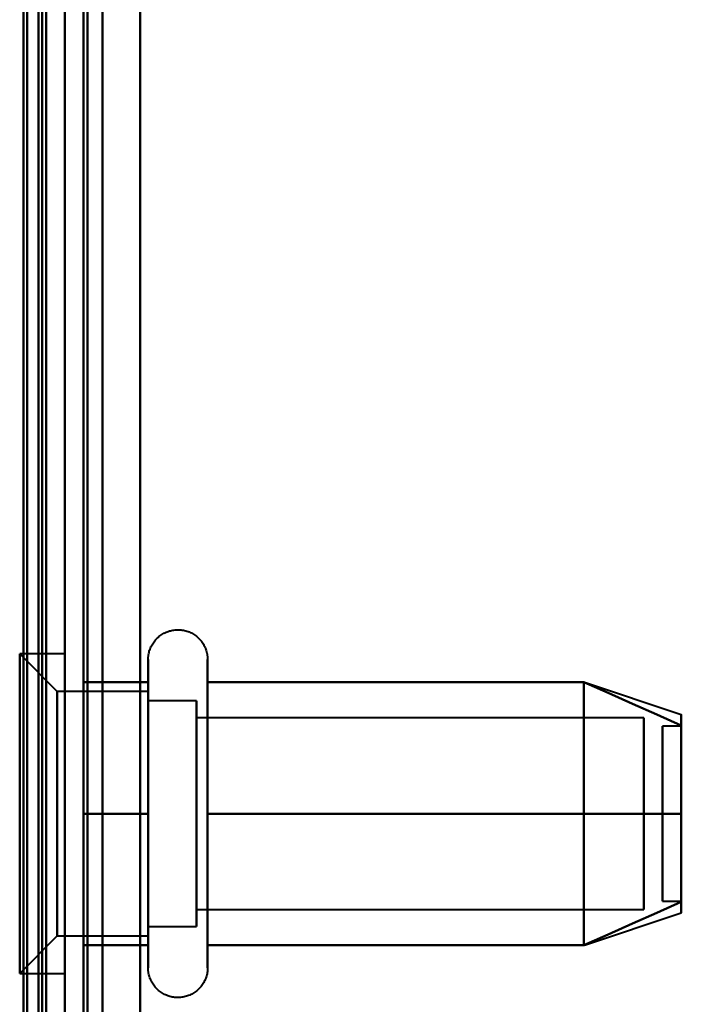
# Model space of a CAD drawing. Header units: millimetres. Extents: x -1087 to 1688, y -120 to 936.
# Tile 63 of 88: x 499 to 516, y 219 to 245. Entities that reach past the tile are written whole.
import ezdxf

# ---------------------------------------------------------------- set-up
doc = ezdxf.new("R2010")
doc.units = ezdxf.units.MM
doc.layers.add('G-IMPT', color=8, linetype='Continuous', lineweight=40)

# ---------------------------------------------------------------- blocks, each defined once
blk = doc.blocks.new('NEXA 400 CALQUES_dwg-748074-Arrière')
at = {"layer": 'G-IMPT'}
for p, q in [((500, 128.972), (500, 827.772)), ((500, 827.272), (500, 129.472)), ((500, 197.372), (500, 399.372)), ((501, 398.372), (501, 198.372)), ((499.3, 198.998), (499.3, 397.746)), ((499.3, 198.998), (499.3, 397.746)), ((499.3, 298.372), (499.3, 198.998)), ((499.3, 298.372), (499.3, 198.998)), ((499.3, 298.372), (499.3, 185.872)), ((499.3, 185.872), (499.3, 298.372)), ((500, 197.372), (500, 298.372)), ((500, 196.872), (500, 298.372)), ((500, 298.372), (500, 197.372)), ((500, 298.372), (500, 196.872)), ((500, 298.372), (500, 185.872)), ((500, 185.872), (500, 298.372)), ((500.5, 196.872), (500.5, 298.372)), ((500.5, 298.372), (500.5, 196.872)), ((501, 198.372), (501, 298.372)), ((501, 298.372), (501, 198.372)), ((499.8, 227.622), (498.8, 228.622)), ((499.8, 227.622), (498.8, 228.622)), ((500, 228.622), (498.8, 228.622)), ((500, 228.622), (498.8, 228.622)), ((498.8, 228.622), (498.8, 220.692)), ((498.8, 228.622), (498.8, 220.692)), ((498.8, 220.692), (498.8, 228.622)), ((498.8, 220.692), (498.8, 228.622)), ((500, 228.622), (500, 220.692)), ((500, 228.622), (500, 220.692)), ((500, 220.692), (500, 228.622)), ((500, 220.692), (500, 228.622)), ((502.215, 226.422), (502.215, 228.472)), ((502.215, 226.422), (502.215, 228.472)), ((503.796, 228.472), (503.796, 226.422)), ((503.796, 228.472), (503.796, 226.422)), ((498.8, 228.053), (498.8, 220.122)), ((498.8, 228.053), (498.8, 220.122)), ((498.8, 220.122), (498.8, 228.053)), ((498.8, 220.122), (498.8, 228.053)), ((500, 228.053), (500, 220.122)), ((500, 228.053), (500, 220.122)), ((500, 220.122), (500, 228.053)), ((500, 220.122), (500, 228.053)), ((502.215, 220.272), (502.215, 227.923)), ((502.215, 220.272), (502.215, 227.923)), ((503.796, 227.923), (503.796, 220.272)), ((503.796, 227.923), (503.796, 220.272)), ((513.811, 227.867), (516.389, 227.008)), ((513.811, 227.867), (516.389, 227.008)), ((502.215, 227.622), (499.8, 227.622)), ((502.215, 227.622), (499.8, 227.622)), ((499.8, 227.622), (499.8, 221.558)), ((499.8, 227.622), (499.8, 221.558)), ((499.8, 221.558), (499.8, 227.622)), ((499.8, 221.558), (499.8, 227.622)), ((502.215, 227.622), (502.215, 222.747)), ((502.215, 227.622), (502.215, 222.747)), ((502.215, 225.997), (502.215, 227.622)), ((502.215, 225.997), (502.215, 227.622)), ((503.5, 227.372), (502.215, 227.372)), ((503.5, 227.372), (502.215, 227.372)), ((502.215, 227.372), (502.215, 222.872)), ((502.215, 227.372), (502.215, 222.872)), ((502.215, 222.872), (502.215, 227.372)), ((502.215, 222.872), (502.215, 227.372)), ((503.5, 227.372), (503.5, 221.774)), ((503.5, 227.372), (503.5, 221.774)), ((503.5, 225.872), (503.5, 227.372)), ((503.5, 225.872), (503.5, 227.372)), ((499.8, 227.187), (499.8, 221.122)), ((499.8, 227.187), (499.8, 221.122)), ((499.8, 221.122), (499.8, 227.187)), ((499.8, 221.122), (499.8, 227.187)), ((502.215, 221.122), (502.215, 227.187)), ((502.215, 221.122), (502.215, 227.187)), ((503.5, 226.97), (503.5, 221.372)), ((503.5, 226.97), (503.5, 221.372)), ((503.5, 222.872), (503.5, 226.97)), ((503.5, 222.872), (503.5, 226.97)), ((515.389, 226.921), (503.5, 226.921)), ((515.389, 226.921), (503.5, 226.921)), ((503.5, 226.921), (503.5, 222.165)), ((503.5, 226.921), (503.5, 222.165)), ((503.5, 222.165), (503.5, 226.921)), ((503.5, 222.165), (503.5, 226.921)), ((515.389, 226.921), (515.389, 222.165)), ((515.389, 226.921), (515.389, 222.165)), ((515.389, 222.165), (515.389, 226.921)), ((515.389, 222.165), (515.389, 226.921)), ((503.5, 226.579), (503.5, 221.824)), ((503.5, 226.579), (503.5, 221.824)), ((503.5, 221.824), (503.5, 226.579)), ((503.5, 221.824), (503.5, 226.579)), ((515.389, 226.579), (515.389, 221.824)), ((515.389, 226.579), (515.389, 221.824)), ((515.389, 221.824), (515.389, 226.579)), ((515.389, 221.824), (515.389, 226.579)), ((516.389, 226.702), (515.889, 226.702)), ((516.389, 226.702), (515.889, 226.702)), ((515.889, 222.054), (515.889, 226.702)), ((515.889, 222.054), (515.889, 226.702)), ((515.889, 226.702), (515.889, 222.054)), ((515.889, 226.702), (515.889, 222.054)), ((515.889, 222.042), (515.889, 226.691)), ((515.889, 222.042), (515.889, 226.691)), ((515.889, 226.691), (515.889, 222.042)), ((515.889, 226.691), (515.889, 222.042)), ((516.389, 222.054), (516.389, 226.702)), ((516.389, 222.054), (516.389, 226.702)), ((516.389, 226.702), (516.389, 222.054)), ((516.389, 226.702), (516.389, 222.054)), ((516.389, 222.042), (516.389, 226.691)), ((516.389, 222.042), (516.389, 226.691)), ((516.389, 226.691), (516.389, 222.042)), ((516.389, 226.691), (516.389, 222.042)), ((502.215, 220.822), (502.215, 226.422)), ((502.215, 220.822), (502.215, 226.422)), ((503.796, 226.422), (503.796, 220.822)), ((503.796, 226.422), (503.796, 220.822)), ((502.215, 225.997), (502.215, 221.122)), ((502.215, 225.997), (502.215, 221.122)), ((502.215, 221.558), (502.215, 225.997)), ((502.215, 221.558), (502.215, 225.997)), ((502.215, 225.872), (502.215, 221.372)), ((502.215, 225.872), (502.215, 221.372)), ((502.215, 221.372), (502.215, 225.872)), ((502.215, 221.372), (502.215, 225.872)), ((503.5, 221.372), (503.5, 225.872)), ((503.5, 221.372), (503.5, 225.872)), ((503.5, 221.824), (515.389, 221.824)), ((503.5, 221.824), (515.389, 221.824)), ((515.889, 222.042), (516.389, 222.042)), ((515.889, 222.042), (516.389, 222.042)), ((513.811, 220.877), (516.389, 221.737)), ((513.811, 220.877), (516.389, 221.737)), ((502.215, 221.372), (503.5, 221.372)), ((502.215, 221.372), (503.5, 221.372)), ((498.8, 220.122), (499.8, 221.122)), ((498.8, 220.122), (499.8, 221.122)), ((499.8, 221.122), (502.215, 221.122)), ((499.8, 221.122), (502.215, 221.122)), ((498.8, 220.122), (500, 220.122)), ((498.8, 220.122), (500, 220.122))]:
    blk.add_line(p, q, dxfattribs=at)
at = {"layer": 'G-IMPT', "flags": 128}
for points in [[(499.4, 827.772), (499.4, 653.072), (499.4, 478.372), (499.4, 303.672), (499.4, 128.972)], [(499.4, 128.972), (499.4, 303.672), (499.4, 478.372), (499.4, 653.072), (499.4, 827.772)], [(499.4, 827.772), (499.4, 653.072), (499.4, 478.372), (499.4, 303.672), (499.4, 128.972)], [(499.5, 128.972), (499.5, 303.672), (499.5, 478.372), (499.5, 653.072), (499.5, 827.772)], [(500, 827.772), (500, 653.072), (500, 478.372), (500, 303.672), (500, 128.972)], [(500, 128.972), (500, 303.672), (500, 478.372), (500, 653.072), (500, 827.772)], [(502, 827.772), (502, 653.072), (502, 478.372), (502, 303.672), (502, 128.972)], [(502, 128.972), (502, 303.672), (502, 478.372), (502, 653.072), (502, 827.772)], [(502, 827.772), (502, 653.072), (502, 478.372), (502, 303.672), (502, 128.972)], [(502, 128.972), (502, 303.672), (502, 478.372), (502, 653.072), (502, 827.772)], [(498.9, 827.272), (498.9, 660.797), (498.9, 494.322), (498.9, 327.847), (498.9, 161.372)], [(498.9, 161.372), (498.9, 327.847), (498.9, 494.322), (498.9, 660.797), (498.9, 827.272)], [(499, 827.372), (499, 652.872), (499, 478.372), (499, 303.872), (499, 129.372)], [(499, 129.372), (499, 303.872), (499, 478.372), (499, 652.872), (499, 827.372)], [(499, 827.272), (499, 652.822), (499, 478.372), (499, 303.922), (499, 129.472)], [(499, 129.472), (499, 303.922), (499, 478.372), (499, 652.822), (499, 827.272)], [(499.5, 129.472), (499.5, 303.922), (499.5, 478.372), (499.5, 652.822), (499.5, 827.272)], [(499.5, 827.272), (499.5, 652.822), (499.5, 478.372), (499.5, 303.922), (499.5, 129.472)], [(499.5, 129.472), (499.5, 303.922), (499.5, 478.372), (499.5, 652.822), (499.5, 827.272)], [(499.5, 827.272), (499.5, 652.822), (499.5, 478.372), (499.5, 303.922), (499.5, 129.472)], [(499.5, 129.472), (499.5, 303.922), (499.5, 478.372), (499.5, 652.822), (499.5, 827.272)], [(499.5, 827.272), (499.5, 652.822), (499.5, 478.372), (499.5, 303.922), (499.5, 129.472)], [(500, 161.372), (500, 327.847), (500, 494.322), (500, 660.797), (500, 827.272)], [(500, 827.272), (500, 652.822), (500, 478.372), (500, 303.922), (500, 129.472)], [(500, 827.272), (500, 660.797), (500, 494.322), (500, 327.847), (500, 161.372)], [(500, 129.472), (500, 303.922), (500, 478.372), (500, 652.822), (500, 827.272)], [(500, 827.272), (500, 652.822), (500, 478.372), (500, 303.922), (500, 129.472)], [(500, 129.472), (500, 303.922), (500, 478.372), (500, 652.822), (500, 827.272)], [(500.5, 827.272), (500.5, 652.822), (500.5, 478.372), (500.5, 303.922), (500.5, 129.472)], [(500.5, 129.472), (500.5, 303.922), (500.5, 478.372), (500.5, 652.822), (500.5, 827.272)], [(500.6, 129.472), (500.6, 303.922), (500.6, 478.372), (500.6, 652.822), (500.6, 827.272)], [(500.6, 827.272), (500.6, 652.822), (500.6, 478.372), (500.6, 303.922), (500.6, 129.472)], [(500.6, 129.472), (500.6, 303.922), (500.6, 478.372), (500.6, 652.822), (500.6, 827.272)], [(500.6, 827.272), (500.6, 652.822), (500.6, 478.372), (500.6, 303.922), (500.6, 129.472)], [(500.6, 827.272), (500.6, 652.822), (500.6, 478.372), (500.6, 303.922), (500.6, 129.472)], [(500.6, 129.472), (500.6, 303.922), (500.6, 478.372), (500.6, 652.822), (500.6, 827.272)], [(502, 827.272), (502, 652.822), (502, 478.372), (502, 303.922), (502, 129.472)], [(502, 129.472), (502, 303.922), (502, 478.372), (502, 652.822), (502, 827.272)], [(502, 129.472), (502, 303.922), (502, 478.372), (502, 652.822), (502, 827.272)], [(502, 827.272), (502, 652.822), (502, 478.372), (502, 303.922), (502, 129.472)], [(502.215, 228.472), (502.215, 228.504), (502.217, 228.535), (502.221, 228.567), (502.225, 228.598), (502.231, 228.629), (502.238, 228.66), (502.246, 228.691), (502.255, 228.721), (502.266, 228.751), (502.277, 228.78), (502.29, 228.809), (502.304, 228.837), (502.319, 228.865), (502.336, 228.892), (502.353, 228.919), (502.371, 228.944), (502.391, 228.969), (502.411, 228.993), (502.432, 229.017), (502.455, 229.039), (502.478, 229.061), (502.502, 229.082), (502.526, 229.101), (502.552, 229.12), (502.578, 229.137), (502.605, 229.154), (502.633, 229.169), (502.661, 229.184), (502.69, 229.197), (502.719, 229.209), (502.749, 229.22), (502.779, 229.23), (502.809, 229.238), (502.84, 229.245), (502.871, 229.251), (502.902, 229.256), (502.934, 229.259), (502.965, 229.262), (502.997, 229.263), (503.028, 229.262), (503.06, 229.261), (503.091, 229.258), (503.123, 229.254), (503.154, 229.249), (503.185, 229.242), (503.216, 229.234), (503.246, 229.225), (503.276, 229.215), (503.305, 229.204), (503.334, 229.191), (503.363, 229.177), (503.391, 229.162), (503.418, 229.146), (503.445, 229.129), (503.47, 229.111), (503.496, 229.092), (503.52, 229.072), (503.544, 229.051), (503.566, 229.029), (503.588, 229.006), (503.609, 228.982), (503.629, 228.958), (503.648, 228.933), (503.666, 228.907), (503.683, 228.88), (503.698, 228.852), (503.713, 228.824), (503.727, 228.796), (503.739, 228.767), (503.75, 228.737), (503.76, 228.707), (503.769, 228.677), (503.776, 228.646), (503.783, 228.615), (503.788, 228.584), (503.792, 228.552), (503.794, 228.521), (503.796, 228.489), (503.796, 228.472)], [(502.215, 228.472), (502.215, 228.504), (502.217, 228.535), (502.221, 228.567), (502.225, 228.598), (502.231, 228.629), (502.238, 228.66), (502.246, 228.691), (502.255, 228.721), (502.266, 228.751), (502.277, 228.78), (502.29, 228.809), (502.304, 228.837), (502.319, 228.865), (502.336, 228.892), (502.353, 228.919), (502.371, 228.944), (502.391, 228.969), (502.411, 228.993), (502.432, 229.017), (502.455, 229.039), (502.478, 229.061), (502.502, 229.082), (502.526, 229.101), (502.552, 229.12), (502.578, 229.137), (502.605, 229.154), (502.633, 229.169), (502.661, 229.184), (502.69, 229.197), (502.719, 229.209), (502.749, 229.22), (502.779, 229.23), (502.809, 229.238), (502.84, 229.245), (502.871, 229.251), (502.902, 229.256), (502.934, 229.259), (502.965, 229.262), (502.997, 229.263), (503.028, 229.262), (503.06, 229.261), (503.091, 229.258), (503.123, 229.254), (503.154, 229.249), (503.185, 229.242), (503.216, 229.234), (503.246, 229.225), (503.276, 229.215), (503.305, 229.204), (503.334, 229.191), (503.363, 229.177), (503.391, 229.162), (503.418, 229.146), (503.445, 229.129), (503.47, 229.111), (503.496, 229.092), (503.52, 229.072), (503.544, 229.051), (503.566, 229.029), (503.588, 229.006), (503.609, 228.982), (503.629, 228.958), (503.648, 228.933), (503.666, 228.907), (503.683, 228.88), (503.698, 228.852), (503.713, 228.824), (503.727, 228.796), (503.739, 228.767), (503.75, 228.737), (503.76, 228.707), (503.769, 228.677), (503.776, 228.646), (503.783, 228.615), (503.788, 228.584), (503.792, 228.552), (503.794, 228.521), (503.796, 228.489), (503.796, 228.472)], [(502.215, 228.472), (502.215, 228.469), (502.215, 228.459), (502.215, 228.443), (502.215, 228.42), (502.215, 228.391), (502.215, 228.355), (502.215, 228.313), (502.215, 228.264), (502.215, 228.209), (502.215, 228.149), (502.215, 228.082), (502.215, 228.009), (502.215, 227.93), (502.215, 227.846), (502.215, 227.756), (502.215, 227.661), (502.215, 227.56), (502.215, 227.455), (502.215, 227.344), (502.215, 227.229), (502.215, 227.109), (502.215, 226.985), (502.215, 226.856), (502.215, 226.724), (502.215, 226.588), (502.215, 226.448), (502.215, 226.305), (502.215, 226.159), (502.215, 226.01), (502.215, 225.858), (502.215, 225.704), (502.215, 225.548), (502.215, 225.39), (502.215, 225.23), (502.215, 225.069), (502.215, 224.907), (502.215, 224.744), (502.215, 224.58), (502.215, 224.417), (502.215, 224.253), (502.215, 224.089), (502.215, 223.925), (502.215, 223.763), (502.215, 223.601), (502.215, 223.441), (502.215, 223.282), (502.215, 223.125), (502.215, 222.969), (502.215, 222.817), (502.215, 222.666), (502.215, 222.518), (502.215, 222.374), (502.215, 222.232), (502.215, 222.094), (502.215, 221.959), (502.215, 221.829), (502.215, 221.702), (502.215, 221.58), (502.215, 221.462), (502.215, 221.349), (502.215, 221.241), (502.215, 221.137), (502.215, 221.039), (502.215, 220.946), (502.215, 220.859), (502.215, 220.822)], [(502.215, 227.923), (502.215, 228.002), (502.215, 228.075), (502.215, 228.143), (502.215, 228.204), (502.215, 228.26), (502.215, 228.309), (502.215, 228.351), (502.215, 228.388), (502.215, 228.418), (502.215, 228.441), (502.215, 228.458), (502.215, 228.468), (502.215, 228.472)], [(502.215, 228.472), (502.215, 228.469), (502.215, 228.459), (502.215, 228.443), (502.215, 228.42), (502.215, 228.391), (502.215, 228.355), (502.215, 228.313), (502.215, 228.264), (502.215, 228.209), (502.215, 228.149), (502.215, 228.082), (502.215, 228.009), (502.215, 227.93), (502.215, 227.846), (502.215, 227.756), (502.215, 227.661), (502.215, 227.56), (502.215, 227.455), (502.215, 227.344), (502.215, 227.229), (502.215, 227.109), (502.215, 226.985), (502.215, 226.856), (502.215, 226.724), (502.215, 226.588), (502.215, 226.448), (502.215, 226.305), (502.215, 226.159), (502.215, 226.01), (502.215, 225.858), (502.215, 225.704), (502.215, 225.548), (502.215, 225.39), (502.215, 225.23), (502.215, 225.069), (502.215, 224.907), (502.215, 224.744), (502.215, 224.58), (502.215, 224.417), (502.215, 224.253), (502.215, 224.089), (502.215, 223.925), (502.215, 223.763), (502.215, 223.601), (502.215, 223.441), (502.215, 223.282), (502.215, 223.125), (502.215, 222.969), (502.215, 222.817), (502.215, 222.666), (502.215, 222.518), (502.215, 222.374), (502.215, 222.232), (502.215, 222.094), (502.215, 221.959), (502.215, 221.829), (502.215, 221.702), (502.215, 221.58), (502.215, 221.462), (502.215, 221.349), (502.215, 221.241), (502.215, 221.137), (502.215, 221.039), (502.215, 220.946), (502.215, 220.859), (502.215, 220.822)], [(502.215, 227.923), (502.215, 228.002), (502.215, 228.075), (502.215, 228.143), (502.215, 228.204), (502.215, 228.26), (502.215, 228.309), (502.215, 228.351), (502.215, 228.388), (502.215, 228.418), (502.215, 228.441), (502.215, 228.458), (502.215, 228.468), (502.215, 228.472)], [(503.796, 228.472), (503.796, 228.469), (503.796, 228.459), (503.796, 228.443), (503.796, 228.42), (503.796, 228.391), (503.796, 228.355), (503.796, 228.313), (503.796, 228.264), (503.796, 228.209), (503.796, 228.149), (503.796, 228.082), (503.796, 228.009), (503.796, 227.93), (503.796, 227.923)], [(503.796, 220.822), (503.796, 220.906), (503.796, 220.997), (503.796, 221.093), (503.796, 221.194), (503.796, 221.3), (503.796, 221.411), (503.796, 221.526), (503.796, 221.647), (503.796, 221.771), (503.796, 221.9), (503.796, 222.033), (503.796, 222.169), (503.796, 222.31), (503.796, 222.453), (503.796, 222.599), (503.796, 222.749), (503.796, 222.9), (503.796, 223.055), (503.796, 223.211), (503.796, 223.369), (503.796, 223.529), (503.796, 223.69), (503.796, 223.852), (503.796, 224.015), (503.796, 224.179), (503.796, 224.343), (503.796, 224.507), (503.796, 224.671), (503.796, 224.834), (503.796, 224.996), (503.796, 225.158), (503.796, 225.318), (503.796, 225.477), (503.796, 225.634), (503.796, 225.789), (503.796, 225.942), (503.796, 226.092), (503.796, 226.239), (503.796, 226.384), (503.796, 226.525), (503.796, 226.663), (503.796, 226.797), (503.796, 226.927), (503.796, 227.054), (503.796, 227.175), (503.796, 227.293), (503.796, 227.406), (503.796, 227.513), (503.796, 227.616), (503.796, 227.714), (503.796, 227.806), (503.796, 227.893), (503.796, 227.974), (503.796, 228.05), (503.796, 228.119), (503.796, 228.183), (503.796, 228.24), (503.796, 228.292), (503.796, 228.337), (503.796, 228.375), (503.796, 228.408), (503.796, 228.433), (503.796, 228.453), (503.796, 228.465), (503.796, 228.472), (503.796, 228.472)], [(503.796, 228.472), (503.796, 228.469), (503.796, 228.459), (503.796, 228.443), (503.796, 228.42), (503.796, 228.391), (503.796, 228.355), (503.796, 228.313), (503.796, 228.264), (503.796, 228.209), (503.796, 228.149), (503.796, 228.082), (503.796, 228.009), (503.796, 227.93), (503.796, 227.923)], [(503.796, 220.822), (503.796, 220.906), (503.796, 220.997), (503.796, 221.093), (503.796, 221.194), (503.796, 221.3), (503.796, 221.411), (503.796, 221.526), (503.796, 221.647), (503.796, 221.771), (503.796, 221.9), (503.796, 222.033), (503.796, 222.169), (503.796, 222.31), (503.796, 222.453), (503.796, 222.599), (503.796, 222.749), (503.796, 222.9), (503.796, 223.055), (503.796, 223.211), (503.796, 223.369), (503.796, 223.529), (503.796, 223.69), (503.796, 223.852), (503.796, 224.015), (503.796, 224.179), (503.796, 224.343), (503.796, 224.507), (503.796, 224.671), (503.796, 224.834), (503.796, 224.996), (503.796, 225.158), (503.796, 225.318), (503.796, 225.477), (503.796, 225.634), (503.796, 225.789), (503.796, 225.942), (503.796, 226.092), (503.796, 226.239), (503.796, 226.384), (503.796, 226.525), (503.796, 226.663), (503.796, 226.797), (503.796, 226.927), (503.796, 227.054), (503.796, 227.175), (503.796, 227.293), (503.796, 227.406), (503.796, 227.513), (503.796, 227.616), (503.796, 227.714), (503.796, 227.806), (503.796, 227.893), (503.796, 227.974), (503.796, 228.05), (503.796, 228.119), (503.796, 228.183), (503.796, 228.24), (503.796, 228.292), (503.796, 228.337), (503.796, 228.375), (503.796, 228.408), (503.796, 228.433), (503.796, 228.453), (503.796, 228.465), (503.796, 228.472), (503.796, 228.472)], [(500.5, 224.372), (500.5, 225.247), (500.5, 226.122), (500.5, 226.997), (500.5, 227.872)], [(500.5, 227.872), (500.929, 227.872), (501.357, 227.872), (501.786, 227.872), (502.215, 227.872)], [(500.5, 227.872), (500.929, 227.872), (501.357, 227.872), (501.786, 227.872), (502.215, 227.872)], [(502.215, 227.872), (501.786, 227.872), (501.357, 227.872), (500.929, 227.872), (500.5, 227.872)], [(500.5, 227.872), (500.5, 226.997), (500.5, 226.122), (500.5, 225.247), (500.5, 224.372)], [(502.215, 227.872), (501.786, 227.872), (501.357, 227.872), (500.929, 227.872), (500.5, 227.872)], [(500.5, 224.372), (500.5, 225.247), (500.5, 226.122), (500.5, 226.997), (500.5, 227.872)], [(500.5, 227.872), (500.929, 227.872), (501.357, 227.872), (501.786, 227.872), (502.215, 227.872)], [(500.5, 227.872), (500.929, 227.872), (501.357, 227.872), (501.786, 227.872), (502.215, 227.872)], [(502.215, 227.872), (501.786, 227.872), (501.357, 227.872), (500.929, 227.872), (500.5, 227.872)], [(500.5, 227.872), (500.5, 226.997), (500.5, 226.122), (500.5, 225.247), (500.5, 224.372)], [(502.215, 227.872), (501.786, 227.872), (501.357, 227.872), (500.929, 227.872), (500.5, 227.872)], [(500.5, 224.372), (500.5, 225.247), (500.5, 226.122), (500.5, 226.997), (500.5, 227.872)], [(500.5, 227.872), (500.5, 226.997), (500.5, 226.122), (500.5, 225.247), (500.5, 224.372)], [(500.5, 224.372), (500.5, 225.247), (500.5, 226.122), (500.5, 226.997), (500.5, 227.872)], [(500.5, 227.872), (500.5, 226.997), (500.5, 226.122), (500.5, 225.247), (500.5, 224.372)], [(502.215, 220.272), (502.215, 220.276), (502.215, 220.285), (502.215, 220.302), (502.215, 220.325), (502.215, 220.354), (502.215, 220.39), (502.215, 220.432), (502.215, 220.48), (502.215, 220.535), (502.215, 220.596), (502.215, 220.663), (502.215, 220.736), (502.215, 220.814), (502.215, 220.899), (502.215, 220.988), (502.215, 221.084), (502.215, 221.184), (502.215, 221.29), (502.215, 221.4), (502.215, 221.516), (502.215, 221.636), (502.215, 221.76), (502.215, 221.888), (502.215, 222.021), (502.215, 222.157), (502.215, 222.297), (502.215, 222.44), (502.215, 222.586), (502.215, 222.735), (502.215, 222.887), (502.215, 223.041), (502.215, 223.197), (502.215, 223.355), (502.215, 223.514), (502.215, 223.675), (502.215, 223.838), (502.215, 224.001), (502.215, 224.164), (502.215, 224.328), (502.215, 224.492), (502.215, 224.656), (502.215, 224.819), (502.215, 224.982), (502.215, 225.143), (502.215, 225.304), (502.215, 225.463), (502.215, 225.62), (502.215, 225.775), (502.215, 225.928), (502.215, 226.079), (502.215, 226.226), (502.215, 226.371), (502.215, 226.513), (502.215, 226.651), (502.215, 226.785), (502.215, 226.916), (502.215, 227.042), (502.215, 227.165), (502.215, 227.282), (502.215, 227.396), (502.215, 227.504), (502.215, 227.607), (502.215, 227.705), (502.215, 227.798), (502.215, 227.886), (502.215, 227.923)], [(502.215, 220.272), (502.215, 220.276), (502.215, 220.285), (502.215, 220.302), (502.215, 220.325), (502.215, 220.354), (502.215, 220.39), (502.215, 220.432), (502.215, 220.48), (502.215, 220.535), (502.215, 220.596), (502.215, 220.663), (502.215, 220.736), (502.215, 220.814), (502.215, 220.899), (502.215, 220.988), (502.215, 221.084), (502.215, 221.184), (502.215, 221.29), (502.215, 221.4), (502.215, 221.516), (502.215, 221.636), (502.215, 221.76), (502.215, 221.888), (502.215, 222.021), (502.215, 222.157), (502.215, 222.297), (502.215, 222.44), (502.215, 222.586), (502.215, 222.735), (502.215, 222.887), (502.215, 223.041), (502.215, 223.197), (502.215, 223.355), (502.215, 223.514), (502.215, 223.675), (502.215, 223.838), (502.215, 224.001), (502.215, 224.164), (502.215, 224.328), (502.215, 224.492), (502.215, 224.656), (502.215, 224.819), (502.215, 224.982), (502.215, 225.143), (502.215, 225.304), (502.215, 225.463), (502.215, 225.62), (502.215, 225.775), (502.215, 225.928), (502.215, 226.079), (502.215, 226.226), (502.215, 226.371), (502.215, 226.513), (502.215, 226.651), (502.215, 226.785), (502.215, 226.916), (502.215, 227.042), (502.215, 227.165), (502.215, 227.282), (502.215, 227.396), (502.215, 227.504), (502.215, 227.607), (502.215, 227.705), (502.215, 227.798), (502.215, 227.886), (502.215, 227.923)], [(502.215, 227.872), (502.215, 226.997), (502.215, 226.122), (502.215, 225.247), (502.215, 224.372)], [(502.215, 224.372), (502.215, 225.247), (502.215, 226.122), (502.215, 226.997), (502.215, 227.872)], [(502.215, 227.872), (502.215, 226.997), (502.215, 226.122), (502.215, 225.247), (502.215, 224.372)], [(502.215, 224.372), (502.215, 225.247), (502.215, 226.122), (502.215, 226.997), (502.215, 227.872)], [(503.796, 227.923), (503.796, 227.838), (503.796, 227.748), (503.796, 227.652), (503.796, 227.551), (503.796, 227.445), (503.796, 227.334), (503.796, 227.218), (503.796, 227.098), (503.796, 226.973), (503.796, 226.844), (503.796, 226.712), (503.796, 226.575), (503.796, 226.435), (503.796, 226.292), (503.796, 226.145), (503.796, 225.996), (503.796, 225.844), (503.796, 225.69), (503.796, 225.534), (503.796, 225.376), (503.796, 225.216), (503.796, 225.055), (503.796, 224.892), (503.796, 224.729), (503.796, 224.566), (503.796, 224.402), (503.796, 224.238), (503.796, 224.074), (503.796, 223.911), (503.796, 223.748), (503.796, 223.587), (503.796, 223.426), (503.796, 223.268), (503.796, 223.111), (503.796, 222.956), (503.796, 222.803), (503.796, 222.653), (503.796, 222.505), (503.796, 222.361), (503.796, 222.219), (503.796, 222.082), (503.796, 221.948), (503.796, 221.817), (503.796, 221.691), (503.796, 221.569), (503.796, 221.452), (503.796, 221.339), (503.796, 221.231), (503.796, 221.128), (503.796, 221.031), (503.796, 220.938), (503.796, 220.851), (503.796, 220.77), (503.796, 220.695), (503.796, 220.625), (503.796, 220.562), (503.796, 220.504), (503.796, 220.453), (503.796, 220.408), (503.796, 220.369), (503.796, 220.337), (503.796, 220.311), (503.796, 220.292), (503.796, 220.279), (503.796, 220.273), (503.796, 220.272)], [(503.796, 227.923), (503.796, 227.838), (503.796, 227.748), (503.796, 227.652), (503.796, 227.551), (503.796, 227.445), (503.796, 227.334), (503.796, 227.218), (503.796, 227.098), (503.796, 226.973), (503.796, 226.844), (503.796, 226.712), (503.796, 226.575), (503.796, 226.435), (503.796, 226.292), (503.796, 226.145), (503.796, 225.996), (503.796, 225.844), (503.796, 225.69), (503.796, 225.534), (503.796, 225.376), (503.796, 225.216), (503.796, 225.055), (503.796, 224.892), (503.796, 224.729), (503.796, 224.566), (503.796, 224.402), (503.796, 224.238), (503.796, 224.074), (503.796, 223.911), (503.796, 223.748), (503.796, 223.587), (503.796, 223.426), (503.796, 223.268), (503.796, 223.111), (503.796, 222.956), (503.796, 222.803), (503.796, 222.653), (503.796, 222.505), (503.796, 222.361), (503.796, 222.219), (503.796, 222.082), (503.796, 221.948), (503.796, 221.817), (503.796, 221.691), (503.796, 221.569), (503.796, 221.452), (503.796, 221.339), (503.796, 221.231), (503.796, 221.128), (503.796, 221.031), (503.796, 220.938), (503.796, 220.851), (503.796, 220.77), (503.796, 220.695), (503.796, 220.625), (503.796, 220.562), (503.796, 220.504), (503.796, 220.453), (503.796, 220.408), (503.796, 220.369), (503.796, 220.337), (503.796, 220.311), (503.796, 220.292), (503.796, 220.279), (503.796, 220.273), (503.796, 220.272)], [(503.796, 224.372), (503.796, 225.247), (503.796, 226.122), (503.796, 226.997), (503.796, 227.872)], [(503.796, 227.872), (506.296, 227.872), (508.796, 227.872), (511.296, 227.872), (513.796, 227.872)], [(513.796, 227.872), (511.296, 227.872), (508.796, 227.872), (506.296, 227.872), (503.796, 227.872)], [(503.796, 227.872), (506.296, 227.872), (508.796, 227.872), (511.296, 227.872), (513.796, 227.872)], [(513.796, 227.872), (511.296, 227.872), (508.796, 227.872), (506.296, 227.872), (503.796, 227.872)], [(503.796, 227.872), (503.796, 226.997), (503.796, 226.122), (503.796, 225.247), (503.796, 224.372)], [(503.796, 224.372), (503.796, 225.247), (503.796, 226.122), (503.796, 226.997), (503.796, 227.872)], [(503.796, 227.872), (506.296, 227.872), (508.796, 227.872), (511.296, 227.872), (513.796, 227.872)], [(513.796, 227.872), (511.296, 227.872), (508.796, 227.872), (506.296, 227.872), (503.796, 227.872)], [(503.796, 227.872), (506.296, 227.872), (508.796, 227.872), (511.296, 227.872), (513.796, 227.872)], [(513.796, 227.872), (511.296, 227.872), (508.796, 227.872), (506.296, 227.872), (503.796, 227.872)], [(503.796, 227.872), (503.796, 226.997), (503.796, 226.122), (503.796, 225.247), (503.796, 224.372)], [(513.796, 224.372), (513.796, 225.247), (513.796, 226.122), (513.796, 226.997), (513.796, 227.872)], [(513.796, 227.872), (514.444, 227.584), (515.092, 227.295), (515.741, 227.007), (516.389, 226.718)], [(516.389, 226.718), (515.741, 227.007), (515.092, 227.295), (514.444, 227.584), (513.796, 227.872)], [(513.796, 227.872), (514.444, 227.584), (515.092, 227.295), (515.741, 227.007), (516.389, 226.718)], [(516.389, 226.718), (515.741, 227.007), (515.092, 227.295), (514.444, 227.584), (513.796, 227.872)], [(513.796, 227.872), (513.796, 226.997), (513.796, 226.122), (513.796, 225.247), (513.796, 224.372)], [(513.796, 224.372), (513.796, 225.247), (513.796, 226.122), (513.796, 226.997), (513.796, 227.872)], [(513.796, 227.872), (514.444, 227.584), (515.092, 227.295), (515.741, 227.007), (516.389, 226.718)], [(516.389, 226.718), (515.741, 227.007), (515.092, 227.295), (514.444, 227.584), (513.796, 227.872)], [(513.796, 227.872), (514.444, 227.584), (515.092, 227.295), (515.741, 227.007), (516.389, 226.718)], [(516.389, 226.718), (515.741, 227.007), (515.092, 227.295), (514.444, 227.584), (513.796, 227.872)], [(513.796, 227.872), (513.796, 226.997), (513.796, 226.122), (513.796, 225.247), (513.796, 224.372)], [(513.796, 227.872), (513.796, 226.997), (513.796, 226.122), (513.796, 225.247), (513.796, 224.372)], [(513.796, 224.372), (513.796, 225.247), (513.796, 226.122), (513.796, 226.997), (513.796, 227.872)], [(513.796, 227.872), (513.796, 226.997), (513.796, 226.122), (513.796, 225.247), (513.796, 224.372)], [(513.796, 224.372), (513.796, 225.247), (513.796, 226.122), (513.796, 226.997), (513.796, 227.872)], [(500.5, 224.372), (500.5, 223.497), (500.5, 222.622), (500.5, 221.747), (500.5, 220.872)], [(502.215, 224.372), (501.786, 224.372), (501.357, 224.372), (500.929, 224.372), (500.5, 224.372)], [(500.5, 220.872), (500.5, 221.747), (500.5, 222.622), (500.5, 223.497), (500.5, 224.372)], [(500.5, 224.372), (500.929, 224.372), (501.357, 224.372), (501.786, 224.372), (502.215, 224.372)], [(502.215, 224.372), (501.786, 224.372), (501.357, 224.372), (500.929, 224.372), (500.5, 224.372)], [(500.5, 224.372), (500.929, 224.372), (501.357, 224.372), (501.786, 224.372), (502.215, 224.372)], [(500.5, 224.372), (500.5, 223.497), (500.5, 222.622), (500.5, 221.747), (500.5, 220.872)], [(502.215, 224.372), (501.786, 224.372), (501.357, 224.372), (500.929, 224.372), (500.5, 224.372)], [(500.5, 220.872), (500.5, 221.747), (500.5, 222.622), (500.5, 223.497), (500.5, 224.372)], [(500.5, 224.372), (500.929, 224.372), (501.357, 224.372), (501.786, 224.372), (502.215, 224.372)], [(502.215, 224.372), (501.786, 224.372), (501.357, 224.372), (500.929, 224.372), (500.5, 224.372)], [(500.5, 224.372), (500.929, 224.372), (501.357, 224.372), (501.786, 224.372), (502.215, 224.372)], [(500.5, 224.372), (500.5, 223.497), (500.5, 222.622), (500.5, 221.747), (500.5, 220.872)], [(500.5, 220.872), (500.5, 221.747), (500.5, 222.622), (500.5, 223.497), (500.5, 224.372)], [(500.5, 224.372), (500.5, 223.497), (500.5, 222.622), (500.5, 221.747), (500.5, 220.872)], [(500.5, 220.872), (500.5, 221.747), (500.5, 222.622), (500.5, 223.497), (500.5, 224.372)], [(502.215, 220.872), (502.215, 221.747), (502.215, 222.622), (502.215, 223.497), (502.215, 224.372)], [(502.215, 224.372), (502.215, 223.497), (502.215, 222.622), (502.215, 221.747), (502.215, 220.872)], [(502.215, 220.872), (502.215, 221.747), (502.215, 222.622), (502.215, 223.497), (502.215, 224.372)], [(502.215, 224.372), (502.215, 223.497), (502.215, 222.622), (502.215, 221.747), (502.215, 220.872)], [(513.796, 224.372), (511.296, 224.372), (508.796, 224.372), (506.296, 224.372), (503.796, 224.372)], [(503.796, 224.372), (506.296, 224.372), (508.796, 224.372), (511.296, 224.372), (513.796, 224.372)], [(513.796, 224.372), (511.296, 224.372), (508.796, 224.372), (506.296, 224.372), (503.796, 224.372)], [(503.796, 224.372), (503.796, 223.497), (503.796, 222.622), (503.796, 221.747), (503.796, 220.872)], [(503.796, 220.872), (503.796, 221.747), (503.796, 222.622), (503.796, 223.497), (503.796, 224.372)], [(503.796, 224.372), (506.296, 224.372), (508.796, 224.372), (511.296, 224.372), (513.796, 224.372)], [(513.796, 224.372), (511.296, 224.372), (508.796, 224.372), (506.296, 224.372), (503.796, 224.372)], [(503.796, 224.372), (506.296, 224.372), (508.796, 224.372), (511.296, 224.372), (513.796, 224.372)], [(513.796, 224.372), (511.296, 224.372), (508.796, 224.372), (506.296, 224.372), (503.796, 224.372)], [(503.796, 224.372), (503.796, 223.497), (503.796, 222.622), (503.796, 221.747), (503.796, 220.872)], [(503.796, 220.872), (503.796, 221.747), (503.796, 222.622), (503.796, 223.497), (503.796, 224.372)], [(503.796, 224.372), (506.296, 224.372), (508.796, 224.372), (511.296, 224.372), (513.796, 224.372)], [(516.389, 224.372), (515.741, 224.372), (515.092, 224.372), (514.444, 224.372), (513.796, 224.372)], [(513.796, 224.372), (514.444, 224.372), (515.092, 224.372), (515.741, 224.372), (516.389, 224.372)], [(516.389, 224.372), (515.741, 224.372), (515.092, 224.372), (514.444, 224.372), (513.796, 224.372)], [(513.796, 224.372), (513.796, 223.497), (513.796, 222.622), (513.796, 221.747), (513.796, 220.872)], [(513.796, 220.872), (513.796, 221.747), (513.796, 222.622), (513.796, 223.497), (513.796, 224.372)], [(513.796, 224.372), (514.444, 224.372), (515.092, 224.372), (515.741, 224.372), (516.389, 224.372)], [(516.389, 224.372), (515.741, 224.372), (515.092, 224.372), (514.444, 224.372), (513.796, 224.372)], [(513.796, 224.372), (514.444, 224.372), (515.092, 224.372), (515.741, 224.372), (516.389, 224.372)], [(516.389, 224.372), (515.741, 224.372), (515.092, 224.372), (514.444, 224.372), (513.796, 224.372)], [(513.796, 224.372), (513.796, 223.497), (513.796, 222.622), (513.796, 221.747), (513.796, 220.872)], [(513.796, 220.872), (513.796, 221.747), (513.796, 222.622), (513.796, 223.497), (513.796, 224.372)], [(513.796, 224.372), (514.444, 224.372), (515.092, 224.372), (515.741, 224.372), (516.389, 224.372)], [(513.796, 220.872), (513.796, 221.747), (513.796, 222.622), (513.796, 223.497), (513.796, 224.372)], [(513.796, 224.372), (513.796, 223.497), (513.796, 222.622), (513.796, 221.747), (513.796, 220.872)], [(513.796, 220.872), (513.796, 221.747), (513.796, 222.622), (513.796, 223.497), (513.796, 224.372)], [(513.796, 224.372), (513.796, 223.497), (513.796, 222.622), (513.796, 221.747), (513.796, 220.872)], [(513.796, 220.872), (514.444, 221.161), (515.092, 221.449), (515.741, 221.738), (516.389, 222.026)], [(516.389, 222.026), (515.741, 221.738), (515.092, 221.449), (514.444, 221.161), (513.796, 220.872)], [(513.796, 220.872), (514.444, 221.161), (515.092, 221.449), (515.741, 221.738), (516.389, 222.026)], [(516.389, 222.026), (515.741, 221.738), (515.092, 221.449), (514.444, 221.161), (513.796, 220.872)], [(513.796, 220.872), (514.444, 221.161), (515.092, 221.449), (515.741, 221.738), (516.389, 222.026)], [(516.389, 222.026), (515.741, 221.738), (515.092, 221.449), (514.444, 221.161), (513.796, 220.872)], [(513.796, 220.872), (514.444, 221.161), (515.092, 221.449), (515.741, 221.738), (516.389, 222.026)], [(516.389, 222.026), (515.741, 221.738), (515.092, 221.449), (514.444, 221.161), (513.796, 220.872)], [(500.5, 220.872), (500.929, 220.872), (501.357, 220.872), (501.786, 220.872), (502.215, 220.872)], [(500.5, 220.872), (500.929, 220.872), (501.357, 220.872), (501.786, 220.872), (502.215, 220.872)], [(502.215, 220.872), (501.786, 220.872), (501.357, 220.872), (500.929, 220.872), (500.5, 220.872)], [(502.215, 220.872), (501.786, 220.872), (501.357, 220.872), (500.929, 220.872), (500.5, 220.872)], [(500.5, 220.872), (500.929, 220.872), (501.357, 220.872), (501.786, 220.872), (502.215, 220.872)], [(500.5, 220.872), (500.929, 220.872), (501.357, 220.872), (501.786, 220.872), (502.215, 220.872)], [(502.215, 220.872), (501.786, 220.872), (501.357, 220.872), (500.929, 220.872), (500.5, 220.872)], [(502.215, 220.872), (501.786, 220.872), (501.357, 220.872), (500.929, 220.872), (500.5, 220.872)], [(502.215, 220.822), (502.215, 220.742), (502.215, 220.669), (502.215, 220.602), (502.215, 220.54), (502.215, 220.485), (502.215, 220.436), (502.215, 220.393), (502.215, 220.357), (502.215, 220.327), (502.215, 220.304), (502.215, 220.287), (502.215, 220.276), (502.215, 220.272)], [(502.215, 220.822), (502.215, 220.742), (502.215, 220.669), (502.215, 220.602), (502.215, 220.54), (502.215, 220.485), (502.215, 220.436), (502.215, 220.393), (502.215, 220.357), (502.215, 220.327), (502.215, 220.304), (502.215, 220.287), (502.215, 220.276), (502.215, 220.272)], [(503.796, 220.872), (506.296, 220.872), (508.796, 220.872), (511.296, 220.872), (513.796, 220.872)], [(513.796, 220.872), (511.296, 220.872), (508.796, 220.872), (506.296, 220.872), (503.796, 220.872)], [(503.796, 220.872), (506.296, 220.872), (508.796, 220.872), (511.296, 220.872), (513.796, 220.872)], [(513.796, 220.872), (511.296, 220.872), (508.796, 220.872), (506.296, 220.872), (503.796, 220.872)], [(503.796, 220.872), (506.296, 220.872), (508.796, 220.872), (511.296, 220.872), (513.796, 220.872)], [(513.796, 220.872), (511.296, 220.872), (508.796, 220.872), (506.296, 220.872), (503.796, 220.872)], [(503.796, 220.872), (506.296, 220.872), (508.796, 220.872), (511.296, 220.872), (513.796, 220.872)], [(513.796, 220.872), (511.296, 220.872), (508.796, 220.872), (506.296, 220.872), (503.796, 220.872)], [(503.796, 220.272), (503.796, 220.276), (503.796, 220.285), (503.796, 220.302), (503.796, 220.325), (503.796, 220.354), (503.796, 220.39), (503.796, 220.432), (503.796, 220.48), (503.796, 220.535), (503.796, 220.596), (503.796, 220.663), (503.796, 220.736), (503.796, 220.814), (503.796, 220.822)], [(503.796, 220.272), (503.796, 220.276), (503.796, 220.285), (503.796, 220.302), (503.796, 220.325), (503.796, 220.354), (503.796, 220.39), (503.796, 220.432), (503.796, 220.48), (503.796, 220.535), (503.796, 220.596), (503.796, 220.663), (503.796, 220.736), (503.796, 220.814), (503.796, 220.822)], [(503.796, 220.272), (503.795, 220.241), (503.793, 220.209), (503.79, 220.178), (503.786, 220.146), (503.78, 220.115), (503.773, 220.084), (503.765, 220.054), (503.756, 220.024), (503.745, 219.994), (503.733, 219.964), (503.72, 219.936), (503.706, 219.907), (503.691, 219.88), (503.675, 219.852), (503.658, 219.826), (503.639, 219.8), (503.62, 219.775), (503.6, 219.751), (503.578, 219.728), (503.556, 219.705), (503.533, 219.684), (503.509, 219.663), (503.484, 219.643), (503.459, 219.625), (503.432, 219.607), (503.405, 219.591), (503.378, 219.575), (503.35, 219.561), (503.321, 219.548), (503.292, 219.536), (503.262, 219.525), (503.232, 219.515), (503.201, 219.507), (503.171, 219.499), (503.14, 219.493), (503.108, 219.489), (503.077, 219.485), (503.045, 219.483), (503.014, 219.482), (502.982, 219.482), (502.951, 219.484), (502.919, 219.487), (502.888, 219.491), (502.857, 219.496), (502.826, 219.503), (502.795, 219.51), (502.765, 219.519), (502.735, 219.53), (502.705, 219.541), (502.676, 219.554), (502.648, 219.567), (502.62, 219.582), (502.593, 219.598), (502.566, 219.615), (502.54, 219.633), (502.515, 219.652), (502.491, 219.672), (502.467, 219.694), (502.444, 219.716), (502.422, 219.738), (502.402, 219.762), (502.382, 219.787), (502.363, 219.812), (502.345, 219.838), (502.328, 219.865), (502.312, 219.892), (502.298, 219.92), (502.284, 219.949), (502.272, 219.978), (502.261, 220.008), (502.251, 220.038), (502.242, 220.068), (502.234, 220.099), (502.228, 220.13), (502.223, 220.161), (502.219, 220.192), (502.216, 220.224), (502.215, 220.255), (502.215, 220.272)], [(503.796, 220.272), (503.795, 220.241), (503.793, 220.209), (503.79, 220.178), (503.786, 220.146), (503.78, 220.115), (503.773, 220.084), (503.765, 220.054), (503.756, 220.024), (503.745, 219.994), (503.733, 219.964), (503.72, 219.936), (503.706, 219.907), (503.691, 219.88), (503.675, 219.852), (503.658, 219.826), (503.639, 219.8), (503.62, 219.775), (503.6, 219.751), (503.578, 219.728), (503.556, 219.705), (503.533, 219.684), (503.509, 219.663), (503.484, 219.643), (503.459, 219.625), (503.432, 219.607), (503.405, 219.591), (503.378, 219.575), (503.35, 219.561), (503.321, 219.548), (503.292, 219.536), (503.262, 219.525), (503.232, 219.515), (503.201, 219.507), (503.171, 219.499), (503.14, 219.493), (503.108, 219.489), (503.077, 219.485), (503.045, 219.483), (503.014, 219.482), (502.982, 219.482), (502.951, 219.484), (502.919, 219.487), (502.888, 219.491), (502.857, 219.496), (502.826, 219.503), (502.795, 219.51), (502.765, 219.519), (502.735, 219.53), (502.705, 219.541), (502.676, 219.554), (502.648, 219.567), (502.62, 219.582), (502.593, 219.598), (502.566, 219.615), (502.54, 219.633), (502.515, 219.652), (502.491, 219.672), (502.467, 219.694), (502.444, 219.716), (502.422, 219.738), (502.402, 219.762), (502.382, 219.787), (502.363, 219.812), (502.345, 219.838), (502.328, 219.865), (502.312, 219.892), (502.298, 219.92), (502.284, 219.949), (502.272, 219.978), (502.261, 220.008), (502.251, 220.038), (502.242, 220.068), (502.234, 220.099), (502.228, 220.13), (502.223, 220.161), (502.219, 220.192), (502.216, 220.224), (502.215, 220.255), (502.215, 220.272)]]:
    blk.add_lwpolyline(points, dxfattribs=at)
at = {"layer": 'G-IMPT'}
for points in [[(516.389, 226.718), (516.389, 226.911), (516.389, 227.104), (516.389, 226.911), (516.389, 226.718)], [(516.389, 226.718), (516.389, 226.911), (516.389, 227.104), (516.389, 226.911), (516.389, 226.718)], [(516.389, 226.718), (516.389, 226.91), (516.389, 227.008), (516.389, 227.008)], [(516.389, 227.008), (516.389, 227.008), (516.389, 226.91), (516.389, 226.718)], [(516.389, 226.718), (516.389, 226.91), (516.389, 227.008), (516.389, 227.008)], [(516.389, 227.008), (516.389, 227.008), (516.389, 226.91), (516.389, 226.718)], [(516.389, 224.372), (516.389, 224.844), (516.389, 225.738), (516.389, 226.439), (516.389, 226.718)], [(516.389, 226.718), (516.389, 226.439), (516.389, 225.739), (516.389, 224.845), (516.389, 224.372)], [(516.389, 224.372), (516.389, 224.844), (516.389, 225.738), (516.389, 226.439), (516.389, 226.718)], [(516.389, 226.718), (516.389, 226.439), (516.389, 225.739), (516.389, 224.845), (516.389, 224.372)], [(516.389, 226.718), (516.389, 226.446), (516.389, 225.739), (516.389, 224.836), (516.389, 224.372)], [(516.389, 224.372), (516.389, 224.836), (516.389, 225.739), (516.389, 226.446), (516.389, 226.718)], [(516.389, 226.718), (516.389, 226.446), (516.389, 225.739), (516.389, 224.836), (516.389, 224.372)], [(516.389, 224.372), (516.389, 224.836), (516.389, 225.739), (516.389, 226.446), (516.389, 226.718)], [(516.389, 224.372), (516.389, 223.9), (516.389, 223.006), (516.389, 222.306), (516.389, 222.026)], [(516.389, 222.026), (516.389, 222.305), (516.389, 223.006), (516.389, 223.9), (516.389, 224.372)], [(516.389, 224.372), (516.389, 223.9), (516.389, 223.006), (516.389, 222.306), (516.389, 222.026)], [(516.389, 222.026), (516.389, 222.305), (516.389, 223.006), (516.389, 223.9), (516.389, 224.372)], [(516.389, 222.026), (516.389, 222.299), (516.389, 223.006), (516.389, 223.908), (516.389, 224.372)], [(516.389, 224.372), (516.389, 223.908), (516.389, 223.005), (516.389, 222.298), (516.389, 222.026)], [(516.389, 222.026), (516.389, 222.299), (516.389, 223.006), (516.389, 223.908), (516.389, 224.372)], [(516.389, 224.372), (516.389, 223.908), (516.389, 223.005), (516.389, 222.298), (516.389, 222.026)], [(516.389, 222.026), (516.389, 221.833), (516.389, 221.64), (516.389, 221.833), (516.389, 222.026)], [(516.389, 222.026), (516.389, 221.833), (516.389, 221.64), (516.389, 221.833), (516.389, 222.026)], [(516.389, 222.026), (516.389, 221.834), (516.389, 221.737), (516.389, 221.737)], [(516.389, 221.737), (516.389, 221.737), (516.389, 221.834), (516.389, 222.026)], [(516.389, 222.026), (516.389, 221.834), (516.389, 221.737), (516.389, 221.737)], [(516.389, 221.737), (516.389, 221.737), (516.389, 221.834), (516.389, 222.026)]]:
    blk.add_open_spline(points, degree=3, dxfattribs=at)

msp = doc.modelspace()

# ---------------------------------------------------------------- block references
at = {"layer": 'G-IMPT'}
msp.add_blockref('NEXA 400 CALQUES_dwg-748074-Arrière', (0, 0), dxfattribs=at)

doc.saveas('drawing.dxf')
